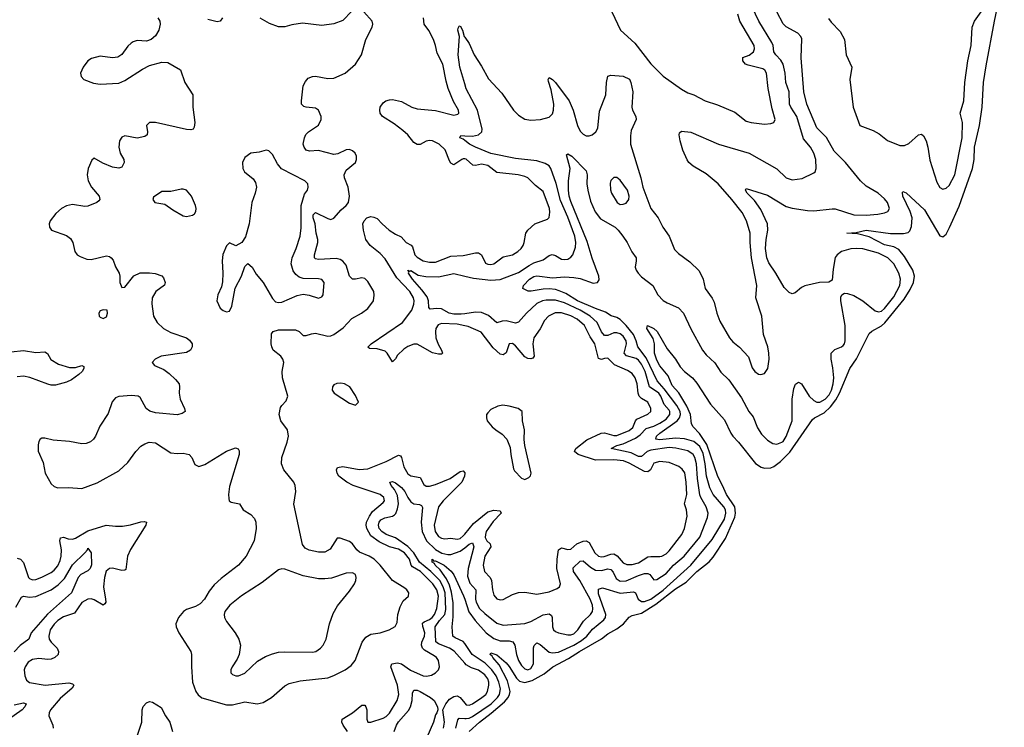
# Model space of a CAD drawing. Header units: inches. Extents: x 1550315 to 1685896, y 510706 to 640504.
# Tile 198 of 256: x 1677106 to 1683509, y 514676 to 519279. Entities that reach past the tile are written whole.
import ezdxf

# ---------------------------------------------------------------- set-up
doc = ezdxf.new("R2010")
doc.units = ezdxf.units.IN
doc.header["$MEASUREMENT"] = 0
doc.layers.add('B6571', color=7, linetype='Continuous')
doc.layers.add('B6581', color=7, linetype='Continuous')

msp = doc.modelspace()

# ---------------------------------------------------------------- linework, layer by layer
at = {"layer": 'B6571', "color": 5}
for points, elevation in [([(1678004.9, 519290), (1678017.6, 519270), (1678020.3, 519250), (1678010.2, 519209.8), (1677990, 519174.5), (1677960.7, 519150), (1677930, 519139.7), (1677870, 519142.9), (1677845.1, 519134.9), (1677830, 519126.6), (1677810, 519106.6), (1677770, 519051.6), (1677744.9, 519035.1), (1677710, 519029.6), (1677630, 519042.4), (1677573, 519027), (1677550, 519011.6), (1677518, 518970), (1677502, 518930), (1677504.9, 518910), (1677522.8, 518890), (1677586.7, 518866.7), (1677630, 518859.6), (1677750, 518865.3), (1677790, 518882.6), (1677904.1, 518955.9), (1677950, 518980.4), (1678030, 519002), (1678070, 519001), (1678151.9, 518951.9), (1678179, 518870), (1678232.7, 518790), (1678233.1, 518710), (1678244.9, 518610), (1678241.1, 518578.9), (1678234, 518566), (1678218, 518562), (1678190, 518564.7), (1677990.3, 518609.7), (1677950, 518610.8), (1677930.4, 518590), (1677938, 518550), (1677935.8, 518530), (1677920.5, 518519.5), (1677870, 518509), (1677790, 518523.9), (1677770, 518515.4), (1677755.5, 518490), (1677751, 518450), (1677760.2, 518410), (1677784.4, 518370), (1677785.5, 518350), (1677770, 518319.7), (1677750, 518312.1), (1677710, 518320.3), (1677645.8, 518345.8), (1677590, 518377.2), (1677575.2, 518364.8), (1677552, 518310), (1677544.9, 518270), (1677552.4, 518230), (1677572.4, 518190), (1677622.8, 518130), (1677627.2, 518110), (1677619.7, 518100.3), (1677608.2, 518090), (1677550, 518065.3), (1677530, 518063.7), (1677450, 518076.2), (1677410, 518067.7), (1677377.6, 518050), (1677341.4, 518018.6), (1677304.6, 517970), (1677298, 517950), (1677299.5, 517930), (1677314, 517910), (1677410, 517874.9), (1677436.1, 517856.1), (1677451.1, 517830), (1677464.7, 517770), (1677480.9, 517750), (1677498.9, 517738.9), (1677541.9, 517721.9), (1677570, 517718.6), (1677670, 517742.3), (1677690, 517738), (1677702, 517730), (1677714.4, 517714.4), (1677730.2, 517670.2), (1677752.4, 517630), (1677758.4, 517610), (1677758.4, 517570), (1677770, 517536), (1677790, 517538), (1677848.1, 517611.9), (1677888.7, 517631.3), (1677950, 517632.9), (1677987.9, 517627.9), (1678030, 517612.7), (1678040.4, 517600.4), (1678052.7, 517570), (1678047.5, 517552.5), (1677992.3, 517510), (1677968.1, 517470), (1677965.3, 517430), (1677976.5, 517350), (1678000.9, 517310), (1678040.3, 517270), (1678090, 517244.2), (1678190, 517210.2), (1678210, 517194.9), (1678228.5, 517170), (1678228.7, 517150), (1678215.8, 517130), (1678190, 517114.7), (1678026.8, 517090), (1677987.3, 517070), (1677967.7, 517050), (1677982, 517030), (1678043.6, 517003.6), (1678078.1, 516978.1), (1678119.3, 516939.3), (1678142.4, 516910), (1678145.6, 516890), (1678142.3, 516850), (1678149.1, 516810.9), (1678178.9, 516750), (1678181.6, 516730), (1678162.6, 516717.4), (1678130, 516708.7), (1677990, 516721.6), (1677952.7, 516732.7), (1677929.1, 516749.1), (1677890, 516820.9), (1677877.2, 516830), (1677833.6, 516833.6), (1677750, 516827.2), (1677730, 516819.7), (1677706.6, 516793.4), (1677682.4, 516717.6), (1677626.2, 516633.8), (1677599.7, 516570), (1677586.7, 516550), (1677567.5, 516532.5), (1677538.5, 516521.5), (1677510, 516520.7), (1677430, 516536.2), (1677323.7, 516543.7), (1677270, 516557.6), (1677250, 516557), (1677238.8, 516550), (1677230, 516535.3), (1677226, 516514), (1677227.3, 516472.7), (1677257.8, 516397.8), (1677272.4, 516330), (1677310, 516258.8), (1677330, 516241.6), (1677354.4, 516234.4), (1677423.8, 516236.2), (1677510, 516230.4), (1677610, 516266.3), (1677750, 516344.2), (1677810, 516397.6), (1677861.7, 516470), (1677894.9, 516505.1), (1677919.1, 516520.9), (1677949, 516531), (1677990, 516525.5), (1678090, 516461.7), (1678130, 516456.1), (1678170, 516460.2), (1678207.7, 516450), (1678226, 516430), (1678245.7, 516385.7), (1678270, 516373.4), (1678310, 516384.7), (1678450, 516472.8), (1678510, 516494.9), (1678527.9, 516487.9), (1678533.7, 516473.7), (1678533.4, 516450), (1678470, 516242), (1678463.7, 516190), (1678465.1, 516165.1), (1678468.7, 516148.7), (1678480.3, 516140.3), (1678534.8, 516130), (1678559.1, 516090), (1678610, 516060.4), (1678633.7, 516033.7), (1678642, 516010), (1678644.7, 515970), (1678631.3, 515890), (1678579, 515790), (1678530, 515731.2), (1678416.2, 515643.8), (1678370, 515602.2), (1678338.3, 515561.7), (1678307.5, 515510), (1678280.1, 515479.9), (1678250, 515461), (1678190, 515441.5), (1678170.8, 515429.2), (1678139.6, 515390), (1678122.3, 515350), (1678122.6, 515330), (1678140.3, 515290), (1678218.5, 515170), (1678223.6, 515150), (1678222.6, 515070), (1678230.2, 514970), (1678251, 514910), (1678266.5, 514886.5), (1678290, 514868.1), (1678450, 514821.8), (1678490, 514822.5), (1678570, 514842.9), (1678650, 514828.1), (1678690, 514837.6), (1678742.6, 514870), (1678830, 514945.5), (1678858.7, 514961.3), (1678930, 514978.9), (1679110, 514997.8), (1679150, 515012.3), (1679223.6, 515050), (1679262, 515078), (1679288.4, 515110), (1679332.9, 515230), (1679356.7, 515263.3), (1679390, 515282.8), (1679450, 515291), (1679509.4, 515310), (1679547.2, 515332.8), (1679561.1, 515358.9), (1679565.7, 515410), (1679579.7, 515460.3), (1679600.5, 515499.5), (1679634.7, 515530), (1679637.2, 515550), (1679624.4, 515570), (1679610, 515582), (1679530.4, 515630.4), (1679450.4, 515730), (1679411.6, 515770), (1679377.7, 515790), (1679316.1, 515816.1), (1679299.4, 515830), (1679270, 515868.9), (1679250, 515884.5), (1679190, 515905.6), (1679170, 515906), (1679124.3, 515835.7), (1679090, 515816.1), (1679050, 515815.3), (1678988.1, 515828.1), (1678962, 515842), (1678945.3, 515865.3), (1678888.2, 516128.2), (1678902.1, 516210), (1678897.6, 516250), (1678888.2, 516270), (1678823.7, 516350), (1678808, 516390), (1678809.8, 516430), (1678845.3, 516530), (1678853.8, 516570), (1678846.8, 516610), (1678803.8, 516670), (1678794.4, 516710), (1678802.9, 516757.1), (1678809.8, 516770.2), (1678839.8, 516800.2), (1678849.7, 516830), (1678814.5, 516950), (1678813.4, 516990), (1678823.2, 517050), (1678817.7, 517070), (1678803.7, 517090), (1678755, 517130), (1678745.4, 517150), (1678742, 517170), (1678744.5, 517235.5), (1678754.3, 517250), (1678790, 517261.3), (1678900.7, 517260.7), (1678922.6, 517250), (1678950, 517223.6), (1678970, 517224.2), (1679003.6, 517236.4), (1679030, 517239.6), (1679110, 517220.2), (1679130, 517222), (1679149.9, 517230.1), (1679210, 517275), (1679265.7, 517334.3), (1679328.6, 517370), (1679370, 517400.2), (1679407, 517450), (1679412.1, 517487.9), (1679408.2, 517510), (1679370, 517576), (1679350, 517595.8), (1679330, 517600.6), (1679290, 517589.9), (1679269.8, 517590), (1679251.4, 517611.4), (1679230, 517681.6), (1679207, 517707), (1679190, 517718), (1679165, 517725), (1679050, 517719.9), (1679030, 517722.9), (1679022.6, 517730), (1679023.1, 517750), (1679045, 517830), (1679044.6, 517850), (1679033.7, 517890), (1679027.6, 517950), (1679014.4, 517990), (1679015, 518010), (1679030, 518025.5), (1679110, 517985.2), (1679130, 517979.5), (1679150, 517987.1), (1679197.5, 518042.5), (1679230, 518070.2), (1679244.1, 518090), (1679250.9, 518130), (1679242.9, 518190), (1679218.1, 518250), (1679217.2, 518270), (1679230, 518300.3), (1679289.6, 518350), (1679297.4, 518370), (1679296.3, 518390), (1679287, 518410), (1679270, 518425.1), (1679250, 518433.3), (1679230, 518431.2), (1679174.7, 518405.3), (1679150, 518402.6), (1679050, 518426.9), (1678990, 518424.1), (1678969.9, 518429.9), (1678955.5, 518450), (1678949.8, 518470), (1678957.6, 518510), (1678967.9, 518532.1), (1678983.7, 518550), (1679050, 518592.6), (1679067, 518630), (1679066, 518650), (1679049.7, 518690), (1679030, 518703.1), (1678970, 518709.1), (1678954.6, 518714.6), (1678939.7, 518730), (1678938.9, 518750), (1678950, 518847.3), (1678963.7, 518876.3), (1678982.5, 518897.5), (1679009.9, 518910.1), (1679030, 518911.1), (1679110, 518896.6), (1679150, 518897.6), (1679223.6, 518930), (1679290, 518990.3), (1679329.8, 519050), (1679356.3, 519150), (1679398.7, 519230), (1679402.4, 519250), (1679397.6, 519270), (1679343.5, 519330)], 320), ([(1678424.9, 519290), (1678410, 519269.7), (1678390, 519264.7), (1678330, 519279.3)], 320), ([(1679266.5, 519333.5), (1679207.7, 519272.3), (1679150, 519250.9), (1679070, 519239.8), (1678944.7, 519255.3), (1678875.1, 519244.9), (1678830, 519232), (1678790, 519232), (1678730, 519254), (1678668.9, 519288.9)], 320), ([(1680000, 518373), (1679990, 518374), (1679980.3, 518370), (1679930, 518335), (1679910, 518346), (1679900.4, 518360.4), (1679872.7, 518432.7), (1679833.3, 518470), (1679790.2, 518489.8), (1679770, 518492.3), (1679750, 518489.1), (1679710, 518467.8), (1679690, 518466), (1679670, 518479.8), (1679629.2, 518530), (1679598.5, 518558.5), (1679541.5, 518601.5), (1679466, 518650), (1679450.9, 518670), (1679447.6, 518690), (1679450.8, 518710), (1679470, 518738), (1679486.6, 518750), (1679510, 518758.3), (1679530, 518759.4), (1679590, 518747.2), (1679656.9, 518710), (1679690, 518699.8), (1679810, 518689), (1679930, 518657.6), (1679956.2, 518663.8), (1679961.3, 518670), (1679960.4, 518690), (1679926.8, 518746.8), (1679892.2, 518830), (1679878.8, 518878.8), (1679858.4, 518990), (1679820.1, 519059.9), (1679811.1, 519110), (1679797.9, 519150), (1679767.8, 519207.8), (1679737, 519250), (1679732.7, 519290)], 280), ([(1680000, 518861.4), (1679967.5, 518970), (1679958, 519050), (1679966, 519170), (1679956.2, 519210), (1679957.5, 519222.5), (1679963.3, 519236.7), (1679970, 519239.1), (1679985.5, 519210), (1679996.5, 519170), (1680000, 519165.1)], 260), ([(1680000, 518493.7), (1679990, 518501.3), (1679969.4, 518510), (1679975.3, 518524.7), (1680000, 518523.8)], 260), ([(1680000, 517287.5), (1679950, 517298.4), (1679850, 517301.7), (1679827, 517293), (1679812.5, 517270), (1679809.5, 517250), (1679813.2, 517210), (1679827.9, 517167.9), (1679849.2, 517130), (1679856, 517110), (1679850, 517103.5), (1679830, 517102.7), (1679790, 517112.6), (1679710, 517158.2), (1679690, 517167.1), (1679670, 517168.3), (1679630, 517153.2), (1679603.6, 517136.4), (1679563.2, 517096.8), (1679550, 517073.7), (1679530, 517053.3), (1679496.3, 517110), (1679482.2, 517122.2), (1679430, 517138.1), (1679380, 517140), (1679370, 517149), (1679392.6, 517170), (1679596, 517310), (1679655.4, 517390), (1679670, 517428.7), (1679670.8, 517450), (1679666.4, 517470), (1679643.4, 517510), (1679559.3, 517599.3), (1679483.1, 517723.1), (1679450, 517758.3), (1679386, 517810), (1679357.2, 517850), (1679341.7, 517910), (1679338, 517950), (1679345.3, 517970), (1679364, 517990), (1679390, 517998.3), (1679410, 517994.9), (1679430, 517984.9), (1679462.2, 517950), (1679509.5, 517909.5), (1679550, 517882.8), (1679586.6, 517866.6), (1679618.8, 517830), (1679651.2, 517811.2), (1679660.3, 517800.3), (1679675.3, 517750), (1679690, 517733.1), (1679730, 517710.1), (1679770, 517701), (1679810, 517700.8), (1679910, 517740.8), (1679990, 517745.5), (1680000, 517747.6)], 280), ([(1680000, 517365.6), (1679977.7, 517362.3), (1679930, 517362.3), (1679898, 517370), (1679850, 517398), (1679819, 517401), (1679774.8, 517394.8), (1679765.7, 517405.7), (1679764.6, 517450), (1679755.4, 517475.4), (1679722.1, 517522.1), (1679659.8, 517590), (1679635.1, 517630), (1679637.5, 517637.5), (1679630, 517650.5), (1679643.5, 517643.5), (1679650, 517646.4), (1679697.3, 517617.3), (1679747.6, 517607.6), (1679830, 517606.2), (1679930, 517627.7), (1680000, 517611.2)], 260), ([(1677050, 517118.6), (1677130, 517126.9), (1677210, 517114.6), (1677270, 517118.8), (1677287.6, 517107.6), (1677308, 517068), (1677357.7, 517037.7), (1677430, 517015.4), (1677470, 517016), (1677510, 517028.4), (1677523.6, 517023.6), (1677522.3, 517010), (1677511.9, 516990), (1677491.3, 516970), (1677443, 516937), (1677410, 516921.5), (1677337.9, 516902.1), (1677310, 516901.5), (1677290, 516907), (1677172.1, 516952.1), (1677130, 516960.3), (1677090, 516955.7)], 280), ([(1679237.4, 514650), (1679209.8, 514690.2), (1679200.8, 514710), (1679203.4, 514730), (1679270, 514770.6), (1679330, 514820.5), (1679350, 514820.7), (1679357.5, 514810), (1679363.1, 514790), (1679363, 514730), (1679370.3, 514710.3), (1679390, 514709.2), (1679470, 514735), (1679490, 514746.5), (1679510, 514767.3), (1679561.1, 514850), (1679572.1, 514890), (1679563.1, 514950), (1679519.9, 515070), (1679525.1, 515090), (1679563.8, 515096.2), (1679590, 515090.1), (1679648, 515048), (1679730, 515011), (1679750.7, 515009.3), (1679783.8, 515016.2), (1679809.5, 515030), (1679829.7, 515050.3), (1679836.4, 515070), (1679830, 515111.6), (1679816.9, 515130), (1679801.4, 515141.4), (1679737.9, 515177.9), (1679726.2, 515190), (1679719, 515210), (1679721.9, 515230), (1679738.6, 515270), (1679739.9, 515290), (1679727.9, 515332.1), (1679726.4, 515353.6), (1679736.9, 515363.1), (1679770, 515376.4), (1679788.5, 515391.5), (1679802.7, 515410), (1679819.3, 515450), (1679830.4, 515529.6), (1679819.8, 515570), (1679793.8, 515610), (1679712.1, 515690), (1679660, 515720), (1679651.4, 515731.4), (1679641, 515770), (1679607.5, 515810), (1679570, 515835), (1679510, 515849.6), (1679443.2, 515883.2), (1679390, 515922.6), (1679362.8, 515970), (1679359.2, 515990), (1679361.9, 516010), (1679380.1, 516050), (1679401.1, 516078.9), (1679470, 516138), (1679477.4, 516150), (1679474.6, 516170), (1679449.6, 516190), (1679275.5, 516250), (1679232.7, 516270), (1679182.2, 516310), (1679169.7, 516330), (1679166.3, 516350), (1679173.6, 516366.4), (1679208.1, 516371.9), (1679313.6, 516353.6), (1679370, 516357), (1679490, 516404.6), (1679570, 516446.4), (1679582, 516442), (1679590, 516430.6), (1679603.4, 516370), (1679630, 516325.4), (1679650, 516312.1), (1679710, 516300.6), (1679734.8, 516254.8), (1679750, 516245.4), (1679770, 516243.6), (1679810, 516255.1), (1679905.1, 516294.9), (1679970, 516339.4), (1679990, 516343.6), (1680000, 516330.3)], 280), ([(1680000, 515093.3), (1679932.3, 515172.3), (1679901, 515190), (1679830, 515218.6), (1679811.3, 515231.3), (1679808.9, 515330), (1679835.8, 515370), (1679870.2, 515409.8), (1679877.8, 515442.2), (1679872.4, 515550), (1679859.6, 515590), (1679837.5, 515630), (1679778.7, 515690), (1679706.4, 515750), (1679669.2, 515810), (1679631.2, 515851.2), (1679550, 515909.2), (1679488.4, 515930), (1679460.9, 515950), (1679444.7, 515970), (1679439.2, 515990), (1679443.7, 516010), (1679455.3, 516024.7), (1679480.7, 516039.3), (1679530.2, 516049.8), (1679542.7, 516057.3), (1679552.3, 516067.7), (1679562.6, 516097.4), (1679568.4, 516130), (1679563.2, 516183.2), (1679544, 516224), (1679521.2, 516250), (1679512.7, 516270), (1679530, 516274.3), (1679550, 516267.1), (1679590, 516235.8), (1679610.5, 516210.5), (1679630.8, 516170), (1679650, 516143.2), (1679670, 516130.8), (1679705.7, 516125.7), (1679719.3, 516119.3), (1679725.9, 516105.9), (1679717.4, 516010), (1679724, 515950), (1679752.4, 515890), (1679810, 515832.4), (1679850.9, 515809.1), (1679890, 515799.9), (1679910, 515800.3), (1679970, 515820.9), (1680000, 515843.7)], 260), ([(1680000, 516328.2), (1679998, 516310), (1679981.1, 516270), (1679860.6, 516150), (1679829.6, 516110), (1679801.9, 515990), (1679807.7, 515950), (1679830, 515917.8), (1679850, 515905.5), (1679870, 515901.5), (1679910, 515906), (1679950, 515898.9), (1679970, 515904.8), (1679990, 515920.9), (1680000, 515932.8)], 280), ([(1677090, 515777.4), (1677110.9, 515770.9), (1677130, 515748.2), (1677164.2, 515650), (1677170, 515643.2), (1677190, 515636.2), (1677210, 515638), (1677250, 515652.4), (1677310, 515683), (1677330, 515697.8), (1677353.9, 515726.1), (1677370, 515760.9), (1677376.7, 515790), (1677377.4, 515830), (1677366.9, 515890), (1677370.8, 515909.2), (1677390, 515913.6), (1677422.4, 515902.4), (1677450, 515900.4), (1677470, 515907.4), (1677550, 515953.4), (1677669.3, 515990), (1677730, 515983.6), (1677774.9, 515985.1), (1677826.7, 515993.3), (1677893.6, 516013.6), (1677915.3, 516015.3), (1677930, 516010.5), (1677926, 515990), (1677826.8, 515833.2), (1677806.4, 515790), (1677796.5, 515703.5), (1677790, 515697.6), (1677770, 515696.4), (1677710.4, 515710.4), (1677690.1, 515709.9), (1677667.6, 515692.4), (1677657.1, 515650), (1677650.6, 515590), (1677665.1, 515510), (1677666.2, 515490), (1677660.7, 515479.3), (1677650, 515470.9), (1677590, 515505.5), (1677570, 515511.7), (1677550, 515510.5), (1677510, 515487.1), (1677462.4, 515417.6), (1677390, 515394.2), (1677354.2, 515370), (1677330, 515346.5), (1677304.8, 515310), (1677294.8, 515270), (1677298, 515250), (1677310, 515230.3), (1677349, 515190), (1677358.3, 515170), (1677357, 515150), (1677334.9, 515130), (1677310, 515118.8), (1677290, 515116.8), (1677230, 515124.8), (1677190, 515117.6), (1677160.2, 515099.8), (1677140.9, 515070), (1677136.1, 515050), (1677139.1, 515010), (1677150, 514983.7), (1677170, 514967.3), (1677271.4, 514951.4), (1677425.2, 514965.2), (1677450, 514958), (1677458.7, 514950), (1677446.5, 514930), (1677370, 514862.8), (1677307.5, 514790), (1677297.2, 514770), (1677295.9, 514750), (1677322.6, 514690), (1677323.2, 514670)], 280), ([(1677081.9, 515458.1), (1677118.1, 515521.9), (1677130, 515529.3), (1677170, 515521.9), (1677210, 515527.6), (1677310, 515570.6), (1677357.1, 515602.9), (1677396.9, 515643.1), (1677450, 515733.4), (1677529.7, 515810), (1677547, 515830), (1677550, 515842), (1677571.5, 515811.5), (1677573.3, 515733.3), (1677565.2, 515710), (1677550, 515694.8), (1677503.1, 515670), (1677487.2, 515650), (1677443.7, 515550), (1677287.1, 515412.9), (1677181.4, 515290), (1677165.5, 515250), (1677110, 515208.9), (1677070, 515167.5)], 260), ([(1680000, 515220.6), (1679990, 515234.9), (1679938, 515258), (1679923.7, 515270), (1679918.5, 515330), (1679924.7, 515395.3), (1679925.1, 515485.1), (1679914.7, 515554.7), (1679901.5, 515601.5), (1679882.5, 515642.5), (1679840.4, 515700.4), (1679807.8, 515730), (1679802.5, 515742.5), (1679789.3, 515750), (1679787.6, 515770), (1679796, 515764), (1679796, 515756), (1679810, 515758.1), (1679867.1, 515730), (1679911.6, 515691.6), (1679930, 515668), (1679992.4, 515532.4), (1680000, 515509.8)], 240), ([(1679541.6, 514650), (1679556.3, 514690), (1679570, 514712.5), (1679634, 514786), (1679648.3, 514810), (1679658.3, 514850), (1679660.9, 514899.1), (1679670, 514918.3), (1679690, 514918.2), (1679710, 514909.4), (1679776.5, 514870), (1679801.6, 514850), (1679824, 514810), (1679824.6, 514790), (1679818.7, 514770), (1679810, 514757), (1679797.1, 514710), (1679754.2, 514610)], 260), ([(1679862, 514670), (1679868.9, 514708.9), (1679858, 514790), (1679877.8, 514830), (1679901.7, 514858.3), (1679930, 514877.5), (1679950, 514880.4), (1679970.5, 514870.5), (1680000, 514833.9)], 260), ([(1677070, 514821.7), (1677130, 514834.6), (1677147.7, 514830), (1677139.3, 514810), (1677121.9, 514790), (1677033.6, 514726.4)], 260), ([(1677867.1, 514612.9), (1677899.9, 514710), (1677903.2, 514790), (1677910, 514811.7), (1677930, 514835.3), (1677950, 514844.4), (1677970, 514839.1), (1678025.8, 514805.8), (1678053.8, 514750), (1678081.6, 514710), (1678100.5, 514650)], 280), ([(1679942.4, 514670), (1679954.8, 514725.2), (1679964.5, 514735.5), (1680000, 514733.3)], 240)]:
    msp.add_lwpolyline(points, dxfattribs=dict(at, elevation=elevation))
for points, elevation in [([(1678710, 518429.3), (1678664.1, 518415.9), (1678608.7, 518411.3), (1678570, 518382.7), (1678554.9, 518350), (1678557.1, 518310), (1678568.2, 518290), (1678624.1, 518244.1), (1678638.8, 518218.8), (1678645.5, 518190), (1678637.1, 518150), (1678615.5, 518090), (1678597.3, 517950), (1678574.4, 517865.6), (1678551.1, 517828.9), (1678511.6, 517808.4), (1678470, 517828), (1678450, 517808.7), (1678427.7, 517752.3), (1678423.1, 517710), (1678427.8, 517630), (1678425.5, 517574.5), (1678418, 517542), (1678394, 517490), (1678387.7, 517450), (1678410, 517402.8), (1678430, 517386.8), (1678450, 517378), (1678470, 517382), (1678485.6, 517414.4), (1678507.3, 517532.7), (1678549, 517610), (1678570, 517674), (1678590, 517692), (1678618, 517670), (1678644.5, 517624.5), (1678688.5, 517568.5), (1678750, 517464.9), (1678770, 517444.4), (1678790, 517439.5), (1678810, 517441.3), (1678910, 517485.5), (1678950, 517493.4), (1678987.9, 517487.9), (1679050, 517468), (1679070, 517476), (1679079.3, 517490), (1679085.2, 517570), (1679070, 517589), (1679050, 517594), (1678950, 517595.8), (1678924.2, 517604.2), (1678901.3, 517621.3), (1678884.5, 517644.5), (1678871.1, 517690), (1678877.2, 517730), (1678904, 517790), (1678930, 517871), (1678936, 517924), (1678936.1, 518070), (1678957.3, 518142.7), (1678976.9, 518170), (1678982.9, 518190), (1678980.9, 518210), (1678961.2, 518230), (1678808.1, 518308.1), (1678781.7, 518341.7), (1678750, 518401.2), (1678726.3, 518426.3)], 340), ([(1678170, 518176), (1678155.5, 518175.5), (1678090, 518160.9), (1678030, 518162), (1677976, 518124), (1677971, 518110), (1677984.7, 518090), (1678050, 518079.1), (1678102.3, 518042.3), (1678170, 518003.8), (1678190, 517998.4), (1678230, 518006.4), (1678243.6, 518016.4), (1678252.3, 518030), (1678254, 518050), (1678249.6, 518070), (1678222.4, 518130), (1678190, 518169.3)], 340), ([(1677650, 517392), (1677630, 517384), (1677620.7, 517370), (1677624, 517350), (1677630, 517342.8), (1677650, 517336), (1677670, 517346.8), (1677677.2, 517370), (1677674, 517390)], 320), ([(1679195.2, 516915.2), (1679167.8, 516912.2), (1679150, 516902.7), (1679140.5, 516890), (1679139.1, 516870), (1679150.8, 516850), (1679250, 516784.9), (1679290, 516771.3), (1679308.7, 516790), (1679290, 516834), (1679252.7, 516890), (1679219, 516910)], 320), ([(1678810, 515706.3), (1678790, 515699.7), (1678682.3, 515617.7), (1678548, 515532), (1678472.9, 515470), (1678440.9, 515430), (1678435.3, 515410), (1678437.6, 515390), (1678450, 515364.9), (1678508.2, 515290), (1678530.6, 515250), (1678543, 515210), (1678534, 515150), (1678520.5, 515119.5), (1678488, 515070), (1678479.1, 515050), (1678478.8, 515030), (1678490, 515018.8), (1678510.6, 515010.6), (1678530, 515010.6), (1678570, 515028), (1678652.8, 515107.2), (1678704.2, 515135.8), (1678750, 515154.4), (1678790, 515164.2), (1678830, 515167.4), (1679010, 515164.4), (1679032, 515170), (1679061.6, 515190), (1679079.7, 515210), (1679098.9, 515250), (1679119.7, 515350), (1679144.2, 515415.8), (1679172.9, 515467.1), (1679250, 515561), (1679282.7, 515610), (1679292.3, 515630), (1679295.1, 515650), (1679289, 515670), (1679270, 515680.9), (1679230, 515679.7), (1679132.7, 515647.3), (1679090, 515641.4), (1679050, 515642.2), (1678950, 515661.1), (1678830, 515705.4)], 340)]:
    msp.add_lwpolyline(points, close=True, dxfattribs=dict(at, elevation=elevation))
at = {"layer": 'B6581', "color": 5}
for points, elevation in [([(1680030, 514648.1), (1680096, 514710), (1680172.3, 514767.7), (1680257.9, 514842.1), (1680282, 514870), (1680292.3, 514890), (1680295.2, 514910), (1680277.8, 514977.8), (1680223.1, 515083.1), (1680183.1, 515130), (1680179.6, 515139.6), (1680165.6, 515150), (1680170, 515161), (1680210, 515148.4), (1680270, 515095.9), (1680290, 515072.6), (1680336.8, 514996.8), (1680357, 514977), (1680390, 514967.4), (1680438.7, 514981.3), (1680516.5, 515023.5), (1680573.5, 515070), (1680675.8, 515124.2), (1680746.4, 515170), (1680888.6, 515251.4), (1680930, 515284.8), (1680990, 515317.4), (1681033.6, 515350), (1681070, 515393.4), (1681090, 515402.8), (1681150, 515417.8), (1681243.5, 515476.5), (1681370, 515575.9), (1681439.3, 515620.7), (1681510, 515690.6), (1681590, 515753.2), (1681616.1, 515783.9), (1681696.3, 515903.7), (1681756.6, 516043.4), (1681761.6, 516070), (1681755.9, 516110), (1681701.5, 516190), (1681676.7, 516250), (1681646.7, 516306.7), (1681574.9, 516514.9), (1681527.2, 516587.2), (1681486, 516630), (1681474.5, 516650), (1681468.2, 516710), (1681445.3, 516765.3), (1681392, 516852), (1681350, 516898.9), (1681323, 516963), (1681270, 517026.6), (1681250, 517064.7), (1681233.5, 517110), (1681234.3, 517170), (1681226.1, 517206.1), (1681184, 517270), (1681188, 517290), (1681230, 517270.3), (1681251.5, 517250), (1681317.1, 517137.1), (1681370, 517070.4), (1681400.3, 517020.3), (1681429.5, 516989.5), (1681480.9, 516950), (1681510, 516915.6), (1681597.7, 516777.7), (1681690, 516675.3), (1681730.2, 516590), (1681743.8, 516570), (1681781.2, 516530), (1681890, 516392.6), (1681928, 516368), (1681950, 516360.7), (1681990, 516363), (1682010, 516371.9), (1682054.4, 516405.6), (1682114.6, 516465.4), (1682262, 516678), (1682275.4, 516690), (1682338.5, 516721.5), (1682378.4, 516761.6), (1682413.5, 516806.5), (1682437.8, 516850), (1682504.2, 517010), (1682547.2, 517072.8), (1682630, 517237.6), (1682646.5, 517253.5), (1682710, 517286.5), (1682732.9, 517307.1), (1682858.5, 517461.5), (1682897.3, 517522.7), (1682917.8, 517570), (1682924.6, 517610), (1682914.8, 517650), (1682859.3, 517739.3), (1682823.1, 517783.1), (1682790, 517800.8), (1682730, 517815), (1682630, 517866.9), (1682554.4, 517885.6), (1682486, 517890), (1682546.3, 517893.7), (1682610.9, 517909.1), (1682769, 517889), (1682852.7, 517887.3), (1682884.9, 517895.1), (1682894.5, 517905.5), (1682905.7, 517934.3), (1682909.2, 517990), (1682896.4, 518030), (1682849.2, 518130), (1682846.1, 518153.9), (1682850, 518160.7), (1682870, 518152.8), (1682990, 518042), (1683090, 517873.8), (1683110, 517865.9), (1683130, 517884.4), (1683153.4, 517926.6), (1683214.9, 518065.1), (1683302.3, 518310), (1683313.8, 518370), (1683314.5, 518450), (1683347.7, 518590), (1683364.1, 518710), (1683374.3, 518870), (1683390, 518978.8), (1683444.6, 519270), (1683509, 519571)], 220), ([(1680000, 519165.1), (1680030, 519123.1), (1680061.6, 519050), (1680110, 518975.3), (1680153.8, 518893.8), (1680240.9, 518800.9), (1680316.8, 518690), (1680350, 518657), (1680390, 518631.9), (1680430, 518625.6), (1680493.2, 518630), (1680550, 518645.2), (1680570, 518665.3), (1680578, 518690), (1680578.9, 518730), (1680561.4, 518821.4), (1680544.4, 518875.6), (1680542.4, 518890), (1680550, 518902), (1680570, 518890.3), (1680590, 518870.3), (1680679.1, 518750), (1680704.3, 518690), (1680733.5, 518590), (1680750, 518553.7), (1680770, 518533.1), (1680790, 518523.2), (1680810, 518523.2), (1680829.3, 518530), (1680851.8, 518548.2), (1680866.4, 518573.6), (1680875.6, 518684.4), (1680917.2, 518790), (1680921.1, 518870), (1680930, 518911), (1680950, 518918), (1681030, 518912), (1681072.4, 518892.4), (1681081.3, 518870), (1681093.1, 518810), (1681086, 518710), (1681090.4, 518690), (1681112.4, 518650), (1681116, 518630), (1681082.6, 518557.4), (1681077.1, 518522.9), (1681078.4, 518470), (1681145.8, 518250), (1681158.9, 518190), (1681210.2, 518050.2), (1681258, 517990), (1681287.9, 517930), (1681329, 517870), (1681364.9, 517784.9), (1681390, 517758), (1681463.2, 517703.2), (1681525.5, 517645.5), (1681551.7, 517591.7), (1681564.2, 517530), (1681608.4, 517468.4), (1681621.8, 517441.8), (1681639.7, 517370), (1681658.7, 517318.7), (1681722.9, 517210), (1681744, 517184), (1681787.9, 517147.9), (1681846.1, 517086.1), (1681870, 517014.9), (1681886.5, 516990), (1681910, 516973.6), (1681926, 516970), (1681950, 516976.5), (1681971.7, 517010), (1681979.4, 517070), (1681977.3, 517110), (1681970.6, 517150.6), (1681943.1, 517230), (1681931.6, 517350), (1681893.3, 517470), (1681900.2, 517550), (1681865.4, 517730), (1681855.3, 517830), (1681856.1, 517890), (1681831.7, 517970), (1681804.7, 518024.7), (1681738, 518110), (1681649.1, 518210), (1681570, 518275.5), (1681485, 518325), (1681456.8, 518350), (1681446, 518366), (1681419.5, 518430), (1681400.7, 518490), (1681393.7, 518530), (1681397.1, 518542.9), (1681410, 518554.6), (1681470, 518547.7), (1681650.6, 518470), (1681850.8, 518410.8), (1682030, 518309), (1682090, 518250.3), (1682130, 518236.5), (1682194.9, 518245.1), (1682270, 518282), (1682278, 518290), (1682285.1, 518310), (1682282.7, 518370), (1682269.7, 518410), (1682248.7, 518450), (1682203.5, 518503.5), (1682158.9, 518650), (1682119.9, 518710), (1682112.1, 518730), (1682109.3, 518810), (1682087.6, 518870), (1682085, 518930), (1682070.3, 518990.3), (1682055.9, 519015.9), (1682023.1, 519050), (1682010.8, 519070), (1682004.9, 519110), (1681997.2, 519130), (1681913.6, 519270), (1681802.6, 519502.6)], 260), ([(1682366.5, 519286.5), (1682383.1, 519263.1), (1682442.6, 519202.6), (1682470, 519150.6), (1682481.5, 519050), (1682516.9, 518970), (1682504.1, 518890), (1682527.2, 518710), (1682570, 518590.4), (1682657.2, 518557.2), (1682695.5, 518535.5), (1682750, 518492.4), (1682830, 518460.5), (1682858.9, 518461.1), (1682887.2, 518472.8), (1682950, 518530.6), (1682970, 518533.4), (1682984.1, 518524.1), (1683001.3, 518490), (1683011.7, 518450), (1683024.4, 518364.4), (1683070, 518222.8), (1683090, 518187.3), (1683110, 518177.3), (1683130, 518182.8), (1683150, 518200.7), (1683186.9, 518270), (1683235.4, 518510), (1683238, 518610), (1683222.9, 518670), (1683245.6, 518750), (1683252.4, 518870), (1683271.2, 519010), (1683293, 519110), (1683300.5, 519230), (1683314.8, 519270), (1683370, 519345.5)], 240), ([(1680000, 515509.8), (1680027.7, 515427.7), (1680067, 515370), (1680139.1, 515290), (1680190, 515253.5), (1680230, 515238.2), (1680290, 515238.5), (1680312.2, 515232.2), (1680325.3, 515210), (1680336.9, 515150), (1680350.1, 515110), (1680370, 515078.2), (1680390, 515057.1), (1680410, 515050.9), (1680430, 515059.8), (1680448, 515090), (1680447.8, 515192.2), (1680451.4, 515208.6), (1680470, 515225.5), (1680490, 515214.7), (1680550, 515165.9), (1680570, 515159.9), (1680610, 515165.8), (1680710, 515209.5), (1680759.7, 515240.3), (1680793.6, 515270), (1680830, 515314.8), (1680905, 515375), (1680915.7, 515390), (1680917.5, 515410), (1680870, 515543.6), (1680870, 515574.9), (1680895.6, 515584.4), (1681010, 515548.8), (1681097.9, 515557.9), (1681110.9, 515550.9), (1681129, 515509), (1681150, 515494.7), (1681170, 515495.1), (1681210, 515510.1), (1681290, 515568.7), (1681470, 515731), (1681610, 515896.8), (1681690, 516029.4), (1681698.4, 516070), (1681694.9, 516090), (1681684.5, 516110), (1681616.6, 516190), (1681593.5, 516233.5), (1681571.6, 516310), (1681563.1, 516390), (1681550, 516456.5), (1681530, 516502.5), (1681490, 516535.3), (1681430, 516553.3), (1681370, 516556.2), (1681270, 516545.2), (1681243.1, 516550), (1681246.8, 516570), (1681268.7, 516590), (1681382.6, 516670), (1681397.8, 516690), (1681402.9, 516710), (1681400.9, 516730), (1681379.5, 516770), (1681297.7, 516877.7), (1681252, 516930), (1681179.3, 517079.3), (1681124.9, 517150), (1681114.1, 517190), (1681096.9, 517230), (1681050, 517289.9), (1681010, 517329), (1680990, 517340.9), (1680953.4, 517353.4), (1680916.4, 517376.4), (1680850, 517399.4), (1680734.5, 517450), (1680658, 517498), (1680615.1, 517515.1), (1680590, 517523.5), (1680550, 517528), (1680510, 517526.9), (1680433.1, 517513.1), (1680413.5, 517513.5), (1680377.2, 517530), (1680382.9, 517550), (1680420.4, 517590), (1680450, 517607.6), (1680470, 517611.8), (1680570, 517599.7), (1680650, 517607), (1680710, 517602.7), (1680750, 517594.6), (1680834.5, 517565.5), (1680863.7, 517570), (1680874.1, 517585.9), (1680871.7, 517610), (1680828.4, 517728.4), (1680796.1, 517836.1), (1680690, 518095.4), (1680679.6, 518130), (1680674.4, 518170), (1680675.5, 518230), (1680684.8, 518310), (1680660.9, 518399.1), (1680670, 518406), (1680696.3, 518390), (1680790, 518294.8), (1680796.9, 518270), (1680795.2, 518210), (1680800.2, 518170), (1680818.9, 518098.9), (1680849.1, 518029.1), (1680882.3, 517982.3), (1680977.4, 517930), (1680998.5, 517910), (1681028.8, 517870), (1681055.5, 517830), (1681087.7, 517767.7), (1681114.6, 517730), (1681116, 517710), (1681108.7, 517670), (1681115.3, 517650), (1681128.9, 517630), (1681150, 517606), (1681222.6, 517550), (1681255.8, 517490), (1681290, 517452.7), (1681316.2, 517436.2), (1681390, 517403.6), (1681422.6, 517370), (1681470, 517268.5), (1681545.5, 517130), (1681570, 517099.5), (1681626.5, 517046.5), (1681665.9, 516985.9), (1681716.6, 516936.6), (1681799.7, 516819.7), (1681848.3, 516730), (1681874.8, 516694.8), (1681903.4, 516623.4), (1681930, 516582.6), (1681970, 516543.2), (1682003, 516523), (1682030, 516518.2), (1682061.7, 516530), (1682070, 516535.9), (1682090, 516568), (1682130.5, 516670), (1682129, 516810), (1682140.7, 516879.3), (1682151, 516909), (1682170, 516920.3), (1682190, 516910.3), (1682240.8, 516830), (1682270, 516801.1), (1682290, 516790.8), (1682310, 516790.1), (1682343.9, 516810), (1682370, 516839.2), (1682385, 516870), (1682396, 516910), (1682400.4, 516950), (1682394.6, 517014.6), (1682382.4, 517070), (1682383.5, 517110), (1682405.9, 517134.1), (1682449.8, 517150.2), (1682461.3, 517158.7), (1682470.5, 517169.5), (1682474.1, 517190), (1682475.2, 517290), (1682446, 517450), (1682445.6, 517474.4), (1682451.5, 517488.5), (1682470, 517499.3), (1682490, 517497.6), (1682530, 517484), (1682590, 517449.2), (1682670, 517385.2), (1682690, 517377.7), (1682710, 517383.2), (1682730, 517400.5), (1682790, 517475.4), (1682828.6, 517550), (1682833.5, 517590), (1682822.1, 517630), (1682791.2, 517690), (1682751.7, 517730), (1682690, 517759.7), (1682590, 517787.7), (1682550.9, 517790.9), (1682510, 517787.5), (1682450, 517769.8), (1682422.2, 517750), (1682410, 517731.2), (1682395.6, 517655.6), (1682390, 517584), (1682368, 517572), (1682308.3, 517568.3), (1682212.1, 517547.9), (1682190, 517536.9), (1682150, 517501.6), (1682130, 517495.6), (1682110, 517503.6), (1682077.5, 517537.5), (1682024.2, 517630), (1681976.7, 517696.7), (1681964.1, 517730), (1681956.1, 517790), (1681959.9, 517850), (1681972.2, 517910), (1681968.1, 517950), (1681925, 518045), (1681883.5, 518103.5), (1681836.2, 518150), (1681825.1, 518170), (1681830, 518181), (1681970, 518136.9), (1682090, 518063.8), (1682130, 518052), (1682230, 518036.6), (1682270, 518034.4), (1682390, 518049.4), (1682410, 518047.7), (1682530, 518009.5), (1682610, 518007.6), (1682686.6, 518013.4), (1682730, 518022.4), (1682751.8, 518030), (1682762.2, 518050), (1682748.7, 518090), (1682730, 518113.5), (1682688.4, 518150), (1682610, 518195.7), (1682572.8, 518230), (1682475.7, 518350), (1682402.5, 518422.5), (1682352.4, 518512.4), (1682290, 518575), (1682224.6, 518730), (1682204.7, 518810), (1682187.4, 519030), (1682193.1, 519153.1), (1682185.1, 519170), (1682166, 519190), (1682090, 519231.5), (1682070, 519252), (1682030, 519329.6)], 240), ([(1680957.4, 519330), (1681012.2, 519210), (1681106.2, 519126.2), (1681211.4, 518991.4), (1681290, 518910.4), (1681410, 518825.7), (1681450, 518803.7), (1681490, 518790.4), (1681564, 518750), (1681644.1, 518724.1), (1681756.8, 518676.8), (1681830, 518619.5), (1681862, 518610), (1681950, 518599.6), (1681990, 518602.6), (1682009.6, 518610.4), (1682019.6, 518630), (1681998.6, 518698.6), (1681972.9, 518830), (1681961.6, 518930), (1681950.8, 518950), (1681937.9, 518957.9), (1681842.3, 518982.3), (1681826.6, 518990), (1681808.4, 519010), (1681807.9, 519032.1), (1681850, 519047.6), (1681877, 519070), (1681884.5, 519090), (1681882.7, 519110), (1681790, 519269.7), (1681775.3, 519315.3)], 280), ([(1680000, 518523.8), (1680050, 518522), (1680090, 518529.2), (1680111.2, 518548.8), (1680112.8, 518567.2), (1680082.7, 518690), (1680009.6, 518829.6), (1680000, 518861.4)], 260), ([(1680000, 517611.2), (1680057.7, 517597.7), (1680170, 517585.2), (1680230, 517587.8), (1680350, 517635.3), (1680419.1, 517680.9), (1680450, 517696.7), (1680510, 517716), (1680550, 517745), (1680568.5, 517751.5), (1680590, 517745), (1680630, 517722), (1680650, 517718.2), (1680670, 517721.6), (1680690, 517734), (1680703.5, 517750), (1680721.1, 517798.9), (1680723.4, 517830), (1680715.3, 517870), (1680670, 517995), (1680622.9, 518102.9), (1680593.7, 518213.7), (1680559.8, 518310), (1680548.5, 518328.5), (1680523.4, 518343.4), (1680470, 518361.2), (1680330, 518376.7), (1680170, 518409.2), (1680069.7, 518450), (1680031.1, 518470), (1680000, 518493.7)], 260), ([(1680000, 517747.6), (1680070, 517762.3), (1680090, 517761.8), (1680110.2, 517750), (1680135.9, 517695.9), (1680150, 517687.6), (1680170, 517687), (1680190, 517691.4), (1680250, 517737.2), (1680310, 517750.2), (1680346.3, 517770), (1680366.6, 517790), (1680379.1, 517810), (1680386.9, 517830), (1680397.6, 517890), (1680410.9, 517909.1), (1680456, 517950), (1680539.5, 517980.5), (1680550, 517991.3), (1680553.2, 518026.8), (1680551.5, 518050), (1680510, 518161.6), (1680459.5, 518199.5), (1680409.6, 518250), (1680390, 518259.3), (1680348.5, 518268.5), (1680210, 518284.5), (1680150, 518331.1), (1680110, 518337.9), (1680070, 518329.2), (1680053, 518333), (1680010, 518372), (1680000, 518373)], 280), ([(1680000, 515843.7), (1680030, 515866.5), (1680050, 515875.6), (1680059.4, 515850), (1680023.3, 515710), (1680018.2, 515658.2), (1680033.1, 515613.1), (1680072.3, 515570), (1680069.7, 515510), (1680073.9, 515490), (1680095.8, 515450), (1680130, 515415.8), (1680210, 515354), (1680250, 515340.4), (1680390, 515351.8), (1680430, 515365.5), (1680510, 515406.8), (1680550, 515414.3), (1680563.6, 515403.6), (1680569.4, 515390), (1680571, 515330), (1680578, 515310), (1680590, 515298.6), (1680610.1, 515290.1), (1680670, 515277.7), (1680690, 515277.9), (1680710, 515285), (1680736.2, 515310), (1680772.5, 515367.5), (1680818.1, 515410), (1680830.9, 515429.1), (1680833.6, 515446.4), (1680831.6, 515470), (1680816, 515510), (1680748, 515630), (1680707.4, 515690), (1680706.1, 515713.9), (1680750, 515757.7), (1680770, 515759.7), (1680817.7, 515717.7), (1680850, 515699.3), (1680890, 515696.9), (1680930, 515707.2), (1680950, 515703), (1680964.6, 515684.6), (1680984.3, 515644.3), (1681010, 515626.3), (1681050, 515628.2), (1681130, 515663.4), (1681170, 515675.9), (1681190, 515675.8), (1681203.6, 515670), (1681230, 515636.5), (1681250, 515637.8), (1681310, 515677), (1681358.8, 515730), (1681428.1, 515790), (1681530, 515913.7), (1681579.5, 516040.5), (1681582.5, 516070), (1681569.9, 516110), (1681534.6, 516170), (1681529, 516189), (1681514.6, 516294.6), (1681507.4, 516390), (1681496.7, 516430), (1681485.5, 516450), (1681450, 516473.4), (1681372.1, 516492.1), (1681330, 516495.2), (1681210, 516478.8), (1681186.7, 516470), (1681150, 516437.1), (1681130, 516437.9), (1681082.2, 516462.2), (1680952.3, 516490), (1680989.5, 516510), (1681030, 516520.3), (1681110, 516556), (1681141.6, 516578.4), (1681180.3, 516619.7), (1681230, 516635.2), (1681270, 516654.1), (1681310, 516681.4), (1681333, 516710), (1681334.2, 516730), (1681330, 516738.9), (1681296.4, 516776.4), (1681275.3, 516830), (1681262.2, 516850), (1681201.1, 516890), (1681174, 516990), (1681150, 517038.7), (1681130, 517063.4), (1681114.4, 517074.4), (1681052.3, 517092.3), (1681036.2, 517110), (1681052.1, 517170), (1681049.4, 517190), (1681030, 517219.9), (1681010, 517236), (1680990, 517242.9), (1680970, 517242.4), (1680930, 517225.2), (1680910, 517223.9), (1680890, 517249), (1680860.4, 517310), (1680816.7, 517350), (1680750, 517389.3), (1680650, 517436), (1680590, 517454.1), (1680530, 517454.9), (1680506, 517450), (1680470, 517433.6), (1680401, 517370), (1680350, 517310.8), (1680330, 517305.7), (1680270, 517319.9), (1680242.7, 517317.3), (1680210, 517306), (1680155.7, 517355.7), (1680110, 517375), (1680070, 517376), (1680000, 517365.6)], 260), ([(1680000, 515932.8), (1680058.1, 516001.9), (1680150, 516078.4), (1680190, 516088.9), (1680230, 516084.2), (1680237.1, 516070), (1680184.7, 516015.3), (1680140.6, 515950), (1680134.2, 515930), (1680133.8, 515910), (1680144.7, 515890), (1680166.3, 515870), (1680169, 515850), (1680130.1, 515790), (1680121.1, 515730), (1680129.2, 515690), (1680166, 515650), (1680175.3, 515630), (1680180.9, 515570), (1680190, 515536.4), (1680210, 515511.7), (1680230, 515504.4), (1680250, 515507.9), (1680310, 515540.3), (1680350, 515553.8), (1680390, 515554.9), (1680470, 515541.2), (1680550, 515556.5), (1680602, 515578), (1680615.6, 515590), (1680622, 515610), (1680598.7, 515710), (1680600.8, 515770), (1680610, 515830.3), (1680630, 515843.9), (1680670, 515833.4), (1680690, 515835.9), (1680730, 515870.1), (1680770, 515887.5), (1680790, 515888.3), (1680810, 515878.9), (1680845.6, 515810), (1680870, 515789), (1680890, 515784.8), (1680907.3, 515787.3), (1680950, 515803.4), (1680970, 515803.6), (1680991.5, 515791.5), (1681030, 515745.9), (1681054.1, 515734.1), (1681090, 515735.4), (1681130, 515746.7), (1681190, 515784.3), (1681210, 515788.1), (1681270, 515786.1), (1681282.9, 515790), (1681310, 515805), (1681330, 515823.2), (1681411.3, 515930), (1681429, 515970), (1681447.4, 516050), (1681443.2, 516090), (1681429.8, 516130), (1681445, 516190), (1681440.4, 516270), (1681430.8, 516330.8), (1681415.2, 516355.2), (1681392, 516372), (1681330, 516399.1), (1681270, 516405), (1681230, 516393.4), (1681208.4, 516351.6), (1681190, 516337.5), (1681170, 516340.9), (1681070, 516394.6), (1681032.6, 516410), (1680970, 516416.5), (1680850, 516413.8), (1680738.3, 516450), (1680714.8, 516470), (1680722.8, 516490), (1680794.2, 516545.8), (1680887.7, 516590), (1680910, 516591), (1680970, 516573.3), (1680990, 516574.2), (1681070, 516605.9), (1681093.2, 516626.8), (1681110.6, 516669.4), (1681120.2, 516679.8), (1681190, 516712), (1681209.8, 516730), (1681210.5, 516749.5), (1681190.3, 516790.3), (1681150, 516814.6), (1681135.4, 516830), (1681127.4, 516850), (1681122, 516910), (1681108.8, 516948.8), (1681090, 516976.8), (1681057.6, 516997.6), (1680974.7, 517034.7), (1680930, 517077.2), (1680910, 517075.9), (1680890, 517068.4), (1680870, 517074.5), (1680845.6, 517170), (1680814.9, 517214.9), (1680778, 517290), (1680731.8, 517331.8), (1680690, 517353.1), (1680628.7, 517371.3), (1680588.9, 517371.1), (1680544.5, 517350), (1680518.9, 517321.1), (1680490, 517267.2), (1680450.1, 517209.9), (1680444.1, 517170), (1680452.3, 517090), (1680442, 517078), (1680430, 517072.5), (1680410, 517074), (1680390, 517086.5), (1680330, 517156.8), (1680310, 517172.3), (1680290, 517169.6), (1680269.1, 517110.9), (1680250, 517098.3), (1680230, 517104.2), (1680184.4, 517144.4), (1680106.7, 517246.7), (1680022.6, 517282.6), (1680000, 517287.5)], 280), ([(1680000, 516330.3), (1680000.2, 516330), (1680000, 516328.2)], 280), ([(1680000, 514733.3), (1680010, 514732.7), (1680030, 514735.9), (1680050, 514746.3), (1680172.1, 514830), (1680212.7, 514870), (1680226.1, 514890), (1680232.8, 514927.2), (1680223, 514970), (1680205.2, 515010), (1680177.2, 515050), (1680133, 515093), (1680049.4, 515150), (1680000, 515220.6)], 240), ([(1680000, 514833.9), (1680010, 514821.5), (1680030, 514821.3), (1680050, 514829.6), (1680112.4, 514870), (1680136.5, 514890), (1680148.6, 514910), (1680157.7, 514950), (1680156.9, 514970), (1680150, 514990.6), (1680130, 515018.3), (1680090, 515048.5), (1680043.2, 515063.2), (1680010, 515081.6), (1680000, 515093.3)], 260)]:
    msp.add_lwpolyline(points, dxfattribs=dict(at, elevation=elevation))
for points, elevation in [([(1680970, 518251.6), (1680950, 518232.7), (1680945.5, 518214.5), (1680947.5, 518172.5), (1680954, 518150), (1680990.6, 518090), (1681010, 518077.6), (1681030, 518078.4), (1681050, 518086), (1681067, 518110), (1681069.6, 518130), (1681057.6, 518170), (1681010, 518235.6), (1680990, 518251.3)], 260), ([(1680248.2, 516771.8), (1680214.4, 516765.6), (1680170, 516744), (1680150, 516722), (1680142.8, 516710), (1680141, 516690), (1680146, 516670), (1680179.3, 516630), (1680201.6, 516610), (1680243.9, 516583.9), (1680274.9, 516550), (1680296.1, 516496.1), (1680299.5, 516450), (1680317.1, 516357.1), (1680324.1, 516344.1), (1680370, 516296), (1680390, 516288), (1680418, 516302), (1680427.3, 516312.7), (1680432, 516330), (1680391.3, 516510), (1680387.6, 516547.6), (1680389.6, 516610), (1680376.2, 516670), (1680374, 516730), (1680348, 516750), (1680290, 516766)], 320)]:
    msp.add_lwpolyline(points, close=True, dxfattribs=dict(at, elevation=elevation))

doc.saveas('drawing.dxf')
